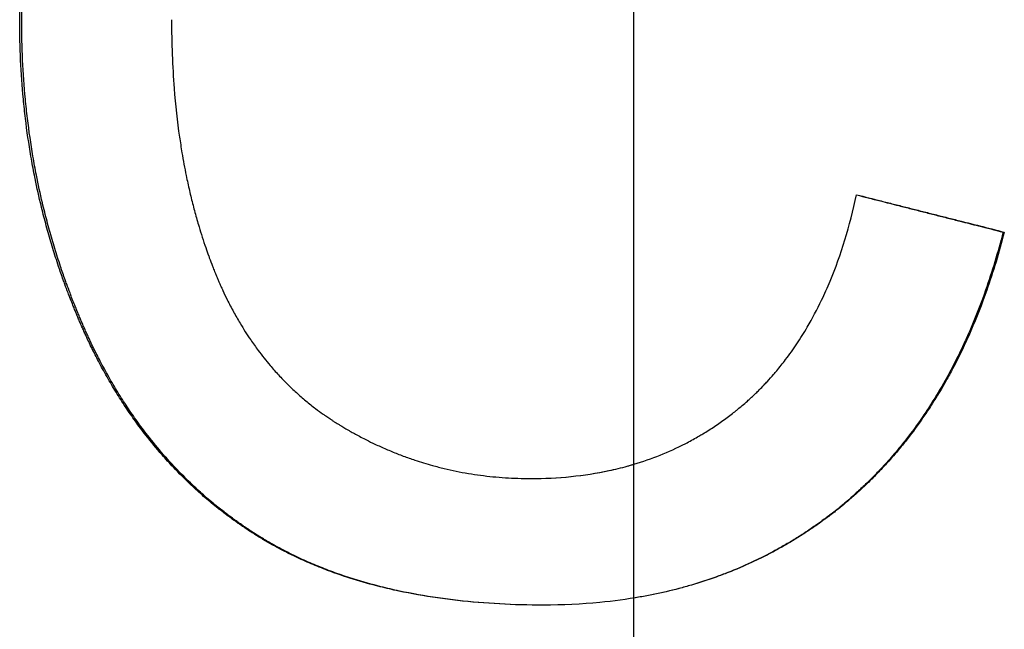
# Paper-space layout 'Layout1' of a CAD drawing. Extents: x -4 to 4, y -0.26 to 6.56.
# Tile 5 of 9: x -0.14 to 0.08, y 0.87 to 1. Entities that reach past the tile are written whole.
import ezdxf

# ---------------------------------------------------------------- set-up
doc = ezdxf.new("R2010")
doc.units = 0
doc.header["$MEASUREMENT"] = 0
doc.linetypes.add('CHAIN', pattern=[0.7087, 0.4724, -0.0591, 0.1181, -0.0591])
doc.layers.get('0').update_dxf_attribs({"linetype": 'CONTINUOUS'})

psp = doc.layouts.get("Layout1")

# ---------------------------------------------------------------- linework, layer by layer
at = {"linetype": 'CHAIN', "ltscale": 2}
psp.add_line((0, -0.25591), (0, 6.55591), dxfattribs=at)
psp.add_line((0.08289, 0.95436), (0.08316, 0.95436))
for points, knots in [([(-0.13781, 1.00181), (-0.13781, 1.00507), (-0.13774, 1.00827), (-0.13758, 1.01142), (-0.13742, 1.01457), (-0.13719, 1.01767), (-0.13688, 1.02072), (-0.13672, 1.02225), (-0.13655, 1.02376), (-0.13635, 1.02526), (-0.13597, 1.02825), (-0.1355, 1.0312), (-0.13495, 1.03409), (-0.13468, 1.03554), (-0.13439, 1.03697), (-0.13408, 1.0384), (-0.13361, 1.04053), (-0.1331, 1.04263), (-0.13255, 1.0447), (-0.13199, 1.04678), (-0.13139, 1.04882), (-0.13075, 1.05084), (-0.13054, 1.05151), (-0.13032, 1.05218), (-0.13009, 1.05284), (-0.12965, 1.05417), (-0.12918, 1.05549), (-0.12869, 1.0568), (-0.12845, 1.05745), (-0.1282, 1.0581), (-0.12795, 1.05875), (-0.12757, 1.05971), (-0.12718, 1.06068), (-0.12678, 1.06163), (-0.12664, 1.06195), (-0.12651, 1.06227), (-0.12637, 1.06258), (-0.12596, 1.06353), (-0.12554, 1.06448), (-0.12511, 1.06541), (-0.12483, 1.06603), (-0.12453, 1.06665), (-0.12424, 1.06727), (-0.12409, 1.06758), (-0.12394, 1.06789), (-0.12379, 1.06819), (-0.12356, 1.06866), (-0.12333, 1.06911), (-0.1231, 1.06957), (-0.12287, 1.07003), (-0.12264, 1.07048), (-0.1224, 1.07093), (-0.12208, 1.07154), (-0.12176, 1.07214), (-0.12144, 1.07273), (-0.12128, 1.07303), (-0.12112, 1.07332), (-0.12095, 1.07362), (-0.12062, 1.0742), (-0.12029, 1.07479), (-0.11996, 1.07537), (-0.11979, 1.07566), (-0.11962, 1.07595), (-0.11945, 1.07624), (-0.11894, 1.0771), (-0.11842, 1.07795), (-0.11789, 1.07879), (-0.11754, 1.07935), (-0.11718, 1.07991), (-0.11682, 1.08046), (-0.1161, 1.08157), (-0.11536, 1.08265), (-0.11461, 1.08372), (-0.11423, 1.08426), (-0.11385, 1.08479), (-0.11347, 1.08531), (-0.11231, 1.08688), (-0.11112, 1.08842), (-0.10989, 1.08991), (-0.10907, 1.0909), (-0.10824, 1.09188), (-0.10739, 1.09284), (-0.10611, 1.09427), (-0.10479, 1.09567), (-0.10344, 1.09702), (-0.10299, 1.09747), (-0.10254, 1.09792), (-0.10208, 1.09836), (-0.10116, 1.09925), (-0.10023, 1.10011), (-0.09928, 1.10096), (-0.0988, 1.10138), (-0.09832, 1.1018), (-0.09784, 1.10222), (-0.09687, 1.10305), (-0.09589, 1.10386), (-0.09489, 1.10465), (-0.09439, 1.10505), (-0.09389, 1.10544), (-0.09338, 1.10583), (-0.09236, 1.1066), (-0.09133, 1.10736), (-0.09028, 1.10809), (-0.08976, 1.10846), (-0.08923, 1.10883), (-0.0887, 1.10919), (-0.0879, 1.10972), (-0.08709, 1.11025), (-0.08627, 1.11077), (-0.086, 1.11095), (-0.08573, 1.11112), (-0.08545, 1.11129), (-0.08504, 1.11154), (-0.08463, 1.1118), (-0.08421, 1.11205), (-0.08407, 1.11213), (-0.08393, 1.11221), (-0.08379, 1.1123), (-0.08351, 1.11246), (-0.08324, 1.11263), (-0.08295, 1.11279), (-0.08281, 1.11287), (-0.08267, 1.11296), (-0.08253, 1.11304), (-0.08225, 1.1132), (-0.08197, 1.11336), (-0.08169, 1.11352), (-0.08126, 1.11376), (-0.08083, 1.114), (-0.0804, 1.11423), (-0.08026, 1.11431), (-0.08012, 1.11439), (-0.07997, 1.11447), (-0.07968, 1.11462), (-0.0794, 1.11478), (-0.07911, 1.11493), (-0.07896, 1.11501), (-0.07882, 1.11508), (-0.07868, 1.11516), (-0.07839, 1.11531), (-0.0781, 1.11546), (-0.07781, 1.11561), (-0.07766, 1.11569), (-0.07752, 1.11576), (-0.07737, 1.11584), (-0.07694, 1.11606), (-0.0765, 1.11628), (-0.07607, 1.11649), (-0.07578, 1.11664), (-0.07548, 1.11678), (-0.07519, 1.11692), (-0.07461, 1.11721), (-0.07402, 1.11749), (-0.07343, 1.11776), (-0.07314, 1.1179), (-0.07284, 1.11804), (-0.07255, 1.11817), (-0.07166, 1.11857), (-0.07078, 1.11897), (-0.06988, 1.11935), (-0.06929, 1.1196), (-0.06869, 1.11985), (-0.06809, 1.1201), (-0.06689, 1.12059), (-0.06569, 1.12106), (-0.06447, 1.12151), (-0.06387, 1.12174), (-0.06326, 1.12196), (-0.06265, 1.12217), (-0.06143, 1.1226), (-0.0602, 1.12302), (-0.05897, 1.12341), (-0.05835, 1.1236), (-0.05773, 1.12379), (-0.05711, 1.12398), (-0.05525, 1.12454), (-0.05337, 1.12505), (-0.05147, 1.12552), (-0.05021, 1.12584), (-0.04893, 1.12613), (-0.04765, 1.12641), (-0.0451, 1.12695), (-0.04251, 1.12743), (-0.03989, 1.12782), (-0.03859, 1.12801), (-0.03727, 1.12819), (-0.03595, 1.12835), (-0.0333, 1.12866), (-0.03063, 1.1289), (-0.02792, 1.12905), (-0.02522, 1.12921), (-0.02248, 1.12929), (-0.01972, 1.12929)], [0, 0, 0, 0, 0.125, 0.125, 0.125, 0.25, 0.25, 0.25, 0.3125, 0.3125, 0.3125, 0.4375, 0.4375, 0.4375, 0.5, 0.5, 0.5, 0.59375, 0.59375, 0.59375, 0.6875, 0.6875, 0.6875, 0.71875, 0.71875, 0.71875, 0.78125, 0.78125, 0.78125, 0.8125, 0.8125, 0.8125, 0.859375, 0.859375, 0.859375, 0.875, 0.875, 0.875, 0.921875, 0.921875, 0.921875, 0.953125, 0.953125, 0.953125, 0.96875, 0.96875, 0.96875, 0.992188, 0.992188, 0.992188, 1.015625, 1.015625, 1.015625, 1.046875, 1.046875, 1.046875, 1.0625, 1.0625, 1.0625, 1.09375, 1.09375, 1.09375, 1.109375, 1.109375, 1.109375, 1.15625, 1.15625, 1.15625, 1.1875, 1.1875, 1.1875, 1.25, 1.25, 1.25, 1.28125, 1.28125, 1.28125, 1.375, 1.375, 1.375, 1.4375, 1.4375, 1.4375, 1.53125, 1.53125, 1.53125, 1.5625, 1.5625, 1.5625, 1.625, 1.625, 1.625, 1.65625, 1.65625, 1.65625, 1.71875, 1.71875, 1.71875, 1.75, 1.75, 1.75, 1.8125, 1.8125, 1.8125, 1.84375, 1.84375, 1.84375, 1.890625, 1.890625, 1.890625, 1.90625, 1.90625, 1.90625, 1.929688, 1.929688, 1.929688, 1.9375, 1.9375, 1.9375, 1.953125, 1.953125, 1.953125, 1.960938, 1.960938, 1.960938, 1.976562, 1.976562, 1.976562, 2, 2, 2, 2.007812, 2.007812, 2.007812, 2.023438, 2.023438, 2.023438, 2.03125, 2.03125, 2.03125, 2.046875, 2.046875, 2.046875, 2.054688, 2.054688, 2.054688, 2.078125, 2.078125, 2.078125, 2.09375, 2.09375, 2.09375, 2.125, 2.125, 2.125, 2.140625, 2.140625, 2.140625, 2.1875, 2.1875, 2.1875, 2.21875, 2.21875, 2.21875, 2.28125, 2.28125, 2.28125, 2.3125, 2.3125, 2.3125, 2.375, 2.375, 2.375, 2.40625, 2.40625, 2.40625, 2.5, 2.5, 2.5, 2.5625, 2.5625, 2.5625, 2.6875, 2.6875, 2.6875, 2.75, 2.75, 2.75, 2.875, 2.875, 2.875, 3, 3, 3, 3]), ([(-0.13735, 1.00181), (-0.13735, 1.00507), (-0.13728, 1.00827), (-0.13712, 1.01142), (-0.13697, 1.01457), (-0.13673, 1.01767), (-0.13642, 1.02072), (-0.13627, 1.02225), (-0.13609, 1.02376), (-0.1359, 1.02526), (-0.13551, 1.02825), (-0.13505, 1.0312), (-0.1345, 1.03409), (-0.13423, 1.03554), (-0.13394, 1.03697), (-0.13363, 1.0384), (-0.13317, 1.04053), (-0.13266, 1.04263), (-0.1321, 1.0447), (-0.13192, 1.0454), (-0.13173, 1.04608), (-0.13154, 1.04677), (-0.13115, 1.04814), (-0.13074, 1.04949), (-0.13031, 1.05084), (-0.1301, 1.05151), (-0.12988, 1.05218), (-0.12966, 1.05284), (-0.12921, 1.05417), (-0.12875, 1.05549), (-0.12826, 1.0568), (-0.12802, 1.05745), (-0.12777, 1.0581), (-0.12752, 1.05875), (-0.12714, 1.05971), (-0.12675, 1.06068), (-0.12635, 1.06163), (-0.12622, 1.06195), (-0.12609, 1.06227), (-0.12595, 1.06258), (-0.12568, 1.06322), (-0.1254, 1.06385), (-0.12512, 1.06447), (-0.12498, 1.06479), (-0.12484, 1.0651), (-0.1247, 1.06541), (-0.12441, 1.06603), (-0.12412, 1.06665), (-0.12382, 1.06727), (-0.12368, 1.06758), (-0.12353, 1.06789), (-0.12338, 1.06819), (-0.12315, 1.06866), (-0.12292, 1.06911), (-0.12269, 1.06957), (-0.12261, 1.06972), (-0.12254, 1.06987), (-0.12246, 1.07003), (-0.1223, 1.07033), (-0.12215, 1.07063), (-0.12199, 1.07093), (-0.12191, 1.07108), (-0.12183, 1.07124), (-0.12175, 1.07139), (-0.12152, 1.07184), (-0.12128, 1.07228), (-0.12104, 1.07273), (-0.12087, 1.07303), (-0.12071, 1.07332), (-0.12055, 1.07362), (-0.12022, 1.0742), (-0.11989, 1.07479), (-0.11956, 1.07537), (-0.11939, 1.07566), (-0.11922, 1.07595), (-0.11905, 1.07624), (-0.11854, 1.0771), (-0.11803, 1.07795), (-0.1175, 1.07879), (-0.11715, 1.07935), (-0.11679, 1.07991), (-0.11643, 1.08046), (-0.11572, 1.08157), (-0.11498, 1.08265), (-0.11423, 1.08372), (-0.11385, 1.08426), (-0.11347, 1.08479), (-0.11309, 1.08531), (-0.11194, 1.08688), (-0.11075, 1.08842), (-0.10953, 1.08991), (-0.10871, 1.0909), (-0.10788, 1.09188), (-0.10703, 1.09284), (-0.10575, 1.09427), (-0.10444, 1.09567), (-0.1031, 1.09702), (-0.10265, 1.09747), (-0.10219, 1.09792), (-0.10174, 1.09836), (-0.10082, 1.09925), (-0.09989, 1.10011), (-0.09894, 1.10096), (-0.09847, 1.10138), (-0.09799, 1.1018), (-0.09751, 1.10222), (-0.09655, 1.10305), (-0.09557, 1.10386), (-0.09457, 1.10465), (-0.09407, 1.10505), (-0.09357, 1.10544), (-0.09307, 1.10583), (-0.09205, 1.1066), (-0.09103, 1.10736), (-0.08998, 1.10809), (-0.08946, 1.10846), (-0.08893, 1.10883), (-0.0884, 1.10919), (-0.0876, 1.10972), (-0.0868, 1.11025), (-0.08598, 1.11077), (-0.08571, 1.11095), (-0.08544, 1.11112), (-0.08517, 1.11129), (-0.08476, 1.11154), (-0.08434, 1.1118), (-0.08393, 1.11205), (-0.08379, 1.11213), (-0.08365, 1.11221), (-0.08351, 1.1123), (-0.08324, 1.11246), (-0.08296, 1.11263), (-0.08268, 1.11279), (-0.08254, 1.11287), (-0.0824, 1.11296), (-0.08226, 1.11304), (-0.08198, 1.1132), (-0.0817, 1.11336), (-0.08141, 1.11352), (-0.08127, 1.1136), (-0.08113, 1.11368), (-0.08099, 1.11376), (-0.0807, 1.11392), (-0.08042, 1.11408), (-0.08013, 1.11423), (-0.07999, 1.11431), (-0.07985, 1.11439), (-0.07971, 1.11447), (-0.07942, 1.11462), (-0.07913, 1.11478), (-0.07884, 1.11493), (-0.0787, 1.11501), (-0.07856, 1.11508), (-0.07841, 1.11516), (-0.07813, 1.11531), (-0.07784, 1.11546), (-0.07755, 1.11561), (-0.07741, 1.11569), (-0.07726, 1.11576), (-0.07712, 1.11584), (-0.07668, 1.11606), (-0.07625, 1.11628), (-0.07581, 1.11649), (-0.07552, 1.11664), (-0.07523, 1.11678), (-0.07494, 1.11692), (-0.07436, 1.11721), (-0.07377, 1.11749), (-0.07319, 1.11776), (-0.0729, 1.1179), (-0.0726, 1.11804), (-0.07231, 1.11817), (-0.07143, 1.11857), (-0.07054, 1.11897), (-0.06965, 1.11935), (-0.06906, 1.1196), (-0.06846, 1.11985), (-0.06786, 1.1201), (-0.06667, 1.12059), (-0.06547, 1.12106), (-0.06426, 1.12151), (-0.06365, 1.12174), (-0.06305, 1.12196), (-0.06244, 1.12217), (-0.06122, 1.1226), (-0.06, 1.12302), (-0.05877, 1.12341), (-0.05815, 1.1236), (-0.05754, 1.12379), (-0.05692, 1.12398), (-0.05506, 1.12454), (-0.05319, 1.12505), (-0.0513, 1.12552), (-0.05004, 1.12584), (-0.04877, 1.12613), (-0.0475, 1.12641), (-0.04495, 1.12695), (-0.04237, 1.12743), (-0.03976, 1.12782), (-0.03846, 1.12801), (-0.03715, 1.12819), (-0.03583, 1.12835), (-0.03319, 1.12866), (-0.03052, 1.1289), (-0.02783, 1.12905), (-0.02516, 1.12921), (-0.02245, 1.12929), (-0.01972, 1.12929)], [0, 0, 0, 0, 0.125, 0.125, 0.125, 0.25, 0.25, 0.25, 0.3125, 0.3125, 0.3125, 0.4375, 0.4375, 0.4375, 0.5, 0.5, 0.5, 0.59375, 0.59375, 0.59375, 0.625, 0.625, 0.625, 0.6875, 0.6875, 0.6875, 0.71875, 0.71875, 0.71875, 0.78125, 0.78125, 0.78125, 0.8125, 0.8125, 0.8125, 0.859375, 0.859375, 0.859375, 0.875, 0.875, 0.875, 0.90625, 0.90625, 0.90625, 0.921875, 0.921875, 0.921875, 0.953125, 0.953125, 0.953125, 0.96875, 0.96875, 0.96875, 0.992188, 0.992188, 0.992188, 1, 1, 1, 1.015625, 1.015625, 1.015625, 1.023438, 1.023438, 1.023438, 1.046875, 1.046875, 1.046875, 1.0625, 1.0625, 1.0625, 1.09375, 1.09375, 1.09375, 1.109375, 1.109375, 1.109375, 1.15625, 1.15625, 1.15625, 1.1875, 1.1875, 1.1875, 1.25, 1.25, 1.25, 1.28125, 1.28125, 1.28125, 1.375, 1.375, 1.375, 1.4375, 1.4375, 1.4375, 1.53125, 1.53125, 1.53125, 1.5625, 1.5625, 1.5625, 1.625, 1.625, 1.625, 1.65625, 1.65625, 1.65625, 1.71875, 1.71875, 1.71875, 1.75, 1.75, 1.75, 1.8125, 1.8125, 1.8125, 1.84375, 1.84375, 1.84375, 1.890625, 1.890625, 1.890625, 1.90625, 1.90625, 1.90625, 1.929688, 1.929688, 1.929688, 1.9375, 1.9375, 1.9375, 1.953125, 1.953125, 1.953125, 1.960938, 1.960938, 1.960938, 1.976562, 1.976562, 1.976562, 1.984375, 1.984375, 1.984375, 2, 2, 2, 2.007812, 2.007812, 2.007812, 2.023438, 2.023438, 2.023438, 2.03125, 2.03125, 2.03125, 2.046875, 2.046875, 2.046875, 2.054688, 2.054688, 2.054688, 2.078125, 2.078125, 2.078125, 2.09375, 2.09375, 2.09375, 2.125, 2.125, 2.125, 2.140625, 2.140625, 2.140625, 2.1875, 2.1875, 2.1875, 2.21875, 2.21875, 2.21875, 2.28125, 2.28125, 2.28125, 2.3125, 2.3125, 2.3125, 2.375, 2.375, 2.375, 2.40625, 2.40625, 2.40625, 2.5, 2.5, 2.5, 2.5625, 2.5625, 2.5625, 2.6875, 2.6875, 2.6875, 2.75, 2.75, 2.75, 2.875, 2.875, 2.875, 2.999005, 2.999005, 2.999005, 2.999005]), ([(-0.02029, 0.87071), (-0.02366, 0.87071), (-0.02695, 0.8708), (-0.03016, 0.87097), (-0.03337, 0.87114), (-0.0365, 0.8714), (-0.03955, 0.87174), (-0.04108, 0.87191), (-0.04258, 0.87211), (-0.04407, 0.87232), (-0.04704, 0.87275), (-0.04994, 0.87327), (-0.05276, 0.87387), (-0.05416, 0.87417), (-0.05555, 0.87449), (-0.05692, 0.87483), (-0.05898, 0.87535), (-0.06099, 0.87591), (-0.06295, 0.87652), (-0.06492, 0.87714), (-0.06684, 0.87779), (-0.06872, 0.8785), (-0.06934, 0.87874), (-0.06996, 0.87898), (-0.07058, 0.87923), (-0.07181, 0.87972), (-0.07302, 0.88024), (-0.07422, 0.88077), (-0.07481, 0.88104), (-0.07541, 0.88131), (-0.07599, 0.88159), (-0.07687, 0.88201), (-0.07774, 0.88244), (-0.0786, 0.88289), (-0.07946, 0.88333), (-0.0803, 0.88378), (-0.08114, 0.88425), (-0.08184, 0.88464), (-0.08252, 0.88504), (-0.08321, 0.88544), (-0.08334, 0.88552), (-0.08348, 0.8856), (-0.08361, 0.88569), (-0.08402, 0.88593), (-0.08442, 0.88618), (-0.08483, 0.88643), (-0.08509, 0.8866), (-0.08536, 0.88677), (-0.08562, 0.88694), (-0.08602, 0.88719), (-0.08642, 0.88745), (-0.08681, 0.88771), (-0.08694, 0.8878), (-0.08707, 0.88789), (-0.0872, 0.88798), (-0.08746, 0.88815), (-0.08772, 0.88833), (-0.08798, 0.88851), (-0.08811, 0.88859), (-0.08824, 0.88868), (-0.08837, 0.88877), (-0.08863, 0.88895), (-0.08888, 0.88913), (-0.08914, 0.88931), (-0.08927, 0.8894), (-0.0894, 0.88949), (-0.08952, 0.88959), (-0.08991, 0.88986), (-0.09029, 0.89014), (-0.09066, 0.89041), (-0.09092, 0.8906), (-0.09117, 0.89079), (-0.09142, 0.89098), (-0.09217, 0.89154), (-0.09291, 0.89212), (-0.09364, 0.8927), (-0.09413, 0.8931), (-0.09461, 0.89349), (-0.0951, 0.89389), (-0.09606, 0.89469), (-0.097, 0.89551), (-0.09793, 0.89635), (-0.0984, 0.89677), (-0.09886, 0.8972), (-0.09931, 0.89763), (-0.10068, 0.89892), (-0.10202, 0.90025), (-0.10332, 0.90162), (-0.10418, 0.90254), (-0.10504, 0.90347), (-0.10587, 0.90443), (-0.10712, 0.90586), (-0.10834, 0.90733), (-0.10952, 0.90885), (-0.10991, 0.90935), (-0.1103, 0.90986), (-0.11069, 0.91038), (-0.11146, 0.91141), (-0.11222, 0.91246), (-0.11296, 0.91353), (-0.11333, 0.91406), (-0.11369, 0.9146), (-0.11406, 0.91515), (-0.11478, 0.91624), (-0.11549, 0.91734), (-0.11618, 0.91847), (-0.11653, 0.91903), (-0.11687, 0.9196), (-0.11721, 0.92017), (-0.11789, 0.92132), (-0.11855, 0.92248), (-0.1192, 0.92367), (-0.11952, 0.92426), (-0.11984, 0.92485), (-0.12015, 0.92545), (-0.12063, 0.92636), (-0.12109, 0.92727), (-0.12154, 0.92819), (-0.1217, 0.9285), (-0.12185, 0.92881), (-0.122, 0.92912), (-0.12222, 0.92959), (-0.12244, 0.93005), (-0.12266, 0.93052), (-0.12274, 0.93068), (-0.12281, 0.93084), (-0.12288, 0.931), (-0.12303, 0.93131), (-0.12317, 0.93163), (-0.12332, 0.93194), (-0.12339, 0.9321), (-0.12346, 0.93226), (-0.12353, 0.93242), (-0.12367, 0.93274), (-0.12382, 0.93306), (-0.12396, 0.93338), (-0.12403, 0.93354), (-0.1241, 0.9337), (-0.12417, 0.93386), (-0.12431, 0.93418), (-0.12445, 0.93451), (-0.12458, 0.93483), (-0.12465, 0.93499), (-0.12472, 0.93516), (-0.12479, 0.93532), (-0.12493, 0.93564), (-0.12506, 0.93597), (-0.1252, 0.9363), (-0.12526, 0.93646), (-0.12533, 0.93662), (-0.1254, 0.93678), (-0.12553, 0.93711), (-0.12566, 0.93744), (-0.12579, 0.93776), (-0.12586, 0.93793), (-0.12593, 0.93809), (-0.12599, 0.93825), (-0.12619, 0.93874), (-0.12638, 0.93924), (-0.12657, 0.93973), (-0.1267, 0.94006), (-0.12682, 0.94039), (-0.12695, 0.94071), (-0.1272, 0.94137), (-0.12744, 0.94203), (-0.12768, 0.94269), (-0.1278, 0.94302), (-0.12792, 0.94336), (-0.12804, 0.94369), (-0.1284, 0.94468), (-0.12874, 0.94568), (-0.12908, 0.94668), (-0.1293, 0.94735), (-0.12952, 0.94802), (-0.12974, 0.94869), (-0.13017, 0.95003), (-0.13058, 0.95137), (-0.13098, 0.95273), (-0.13118, 0.9534), (-0.13137, 0.95408), (-0.13156, 0.95476), (-0.13194, 0.95612), (-0.1323, 0.95748), (-0.13265, 0.95885), (-0.13282, 0.95954), (-0.13299, 0.96023), (-0.13315, 0.96092), (-0.13364, 0.96298), (-0.13409, 0.96506), (-0.13451, 0.96715), (-0.13478, 0.96855), (-0.13504, 0.96995), (-0.13528, 0.97136), (-0.13576, 0.97417), (-0.13618, 0.97701), (-0.13652, 0.97988), (-0.13669, 0.98131), (-0.13685, 0.98275), (-0.13699, 0.98419), (-0.13726, 0.98708), (-0.13747, 0.98999), (-0.13761, 0.99293), (-0.13774, 0.99586), (-0.13781, 0.99882), (-0.13781, 1.00181)], [0, 0, 0, 0, 0.125, 0.125, 0.125, 0.25, 0.25, 0.25, 0.3125, 0.3125, 0.3125, 0.4375, 0.4375, 0.4375, 0.5, 0.5, 0.5, 0.59375, 0.59375, 0.59375, 0.6875, 0.6875, 0.6875, 0.71875, 0.71875, 0.71875, 0.78125, 0.78125, 0.78125, 0.8125, 0.8125, 0.8125, 0.859375, 0.859375, 0.859375, 0.90625, 0.90625, 0.90625, 0.945312, 0.945312, 0.945312, 0.953125, 0.953125, 0.953125, 0.976562, 0.976562, 0.976562, 0.992188, 0.992188, 0.992188, 1.015625, 1.015625, 1.015625, 1.023438, 1.023438, 1.023438, 1.039062, 1.039062, 1.039062, 1.046875, 1.046875, 1.046875, 1.0625, 1.0625, 1.0625, 1.070312, 1.070312, 1.070312, 1.09375, 1.09375, 1.09375, 1.109375, 1.109375, 1.109375, 1.15625, 1.15625, 1.15625, 1.1875, 1.1875, 1.1875, 1.25, 1.25, 1.25, 1.28125, 1.28125, 1.28125, 1.375, 1.375, 1.375, 1.4375, 1.4375, 1.4375, 1.53125, 1.53125, 1.53125, 1.5625, 1.5625, 1.5625, 1.625, 1.625, 1.625, 1.65625, 1.65625, 1.65625, 1.71875, 1.71875, 1.71875, 1.75, 1.75, 1.75, 1.8125, 1.8125, 1.8125, 1.84375, 1.84375, 1.84375, 1.890625, 1.890625, 1.890625, 1.90625, 1.90625, 1.90625, 1.929688, 1.929688, 1.929688, 1.9375, 1.9375, 1.9375, 1.953125, 1.953125, 1.953125, 1.960938, 1.960938, 1.960938, 1.976562, 1.976562, 1.976562, 1.984375, 1.984375, 1.984375, 2, 2, 2, 2.007812, 2.007812, 2.007812, 2.023438, 2.023438, 2.023438, 2.03125, 2.03125, 2.03125, 2.046875, 2.046875, 2.046875, 2.054688, 2.054688, 2.054688, 2.078125, 2.078125, 2.078125, 2.09375, 2.09375, 2.09375, 2.125, 2.125, 2.125, 2.140625, 2.140625, 2.140625, 2.1875, 2.1875, 2.1875, 2.21875, 2.21875, 2.21875, 2.28125, 2.28125, 2.28125, 2.3125, 2.3125, 2.3125, 2.375, 2.375, 2.375, 2.40625, 2.40625, 2.40625, 2.5, 2.5, 2.5, 2.5625, 2.5625, 2.5625, 2.6875, 2.6875, 2.6875, 2.75, 2.75, 2.75, 2.875, 2.875, 2.875, 3, 3, 3, 3]), ([(-0.02029, 0.87071), (-0.02362, 0.87071), (-0.02688, 0.8708), (-0.03006, 0.87097), (-0.03326, 0.87114), (-0.03638, 0.8714), (-0.03942, 0.87174), (-0.04094, 0.87191), (-0.04244, 0.87211), (-0.04392, 0.87232), (-0.04689, 0.87275), (-0.04977, 0.87327), (-0.05258, 0.87387), (-0.05398, 0.87417), (-0.05537, 0.87449), (-0.05673, 0.87483), (-0.05878, 0.87535), (-0.06078, 0.87591), (-0.06274, 0.87652), (-0.0634, 0.87673), (-0.06404, 0.87694), (-0.06469, 0.87715), (-0.06597, 0.87758), (-0.06724, 0.87803), (-0.06849, 0.8785), (-0.06911, 0.87874), (-0.06973, 0.87898), (-0.07034, 0.87923), (-0.07157, 0.87972), (-0.07278, 0.88024), (-0.07397, 0.88077), (-0.07456, 0.88104), (-0.07515, 0.88131), (-0.07574, 0.88159), (-0.07662, 0.88201), (-0.07748, 0.88244), (-0.07834, 0.88289), (-0.07862, 0.88303), (-0.07891, 0.88318), (-0.07919, 0.88333), (-0.07975, 0.88363), (-0.08031, 0.88394), (-0.08087, 0.88425), (-0.08115, 0.88441), (-0.08142, 0.88456), (-0.0817, 0.88472), (-0.08211, 0.88496), (-0.08252, 0.8852), (-0.08293, 0.88544), (-0.08306, 0.88552), (-0.0832, 0.8856), (-0.08333, 0.88569), (-0.0836, 0.88585), (-0.08387, 0.88601), (-0.08414, 0.88618), (-0.08428, 0.88626), (-0.08441, 0.88635), (-0.08454, 0.88643), (-0.08481, 0.8866), (-0.08507, 0.88677), (-0.08534, 0.88694), (-0.08547, 0.88702), (-0.0856, 0.88711), (-0.08573, 0.8872), (-0.086, 0.88737), (-0.08626, 0.88754), (-0.08652, 0.88771), (-0.08665, 0.8878), (-0.08678, 0.88789), (-0.08691, 0.88798), (-0.08717, 0.88815), (-0.08743, 0.88833), (-0.08769, 0.88851), (-0.08782, 0.88859), (-0.08795, 0.88868), (-0.08807, 0.88877), (-0.08833, 0.88895), (-0.08859, 0.88913), (-0.08884, 0.88931), (-0.08897, 0.8894), (-0.0891, 0.88949), (-0.08923, 0.88959), (-0.08961, 0.88986), (-0.08999, 0.89014), (-0.09036, 0.89041), (-0.09061, 0.8906), (-0.09086, 0.89079), (-0.09111, 0.89098), (-0.09186, 0.89154), (-0.0926, 0.89212), (-0.09333, 0.8927), (-0.09382, 0.8931), (-0.0943, 0.89349), (-0.09478, 0.89389), (-0.09574, 0.89469), (-0.09668, 0.89551), (-0.0976, 0.89635), (-0.09807, 0.89677), (-0.09853, 0.8972), (-0.09898, 0.89763), (-0.10035, 0.89892), (-0.10168, 0.90025), (-0.10297, 0.90162), (-0.10384, 0.90254), (-0.10468, 0.90347), (-0.10552, 0.90443), (-0.10677, 0.90586), (-0.10798, 0.90733), (-0.10916, 0.90885), (-0.10955, 0.90935), (-0.10994, 0.90986), (-0.11032, 0.91038), (-0.11109, 0.91141), (-0.11184, 0.91246), (-0.11258, 0.91353), (-0.11295, 0.91406), (-0.11332, 0.9146), (-0.11368, 0.91515), (-0.1144, 0.91624), (-0.11511, 0.91734), (-0.1158, 0.91847), (-0.11614, 0.91903), (-0.11648, 0.9196), (-0.11682, 0.92017), (-0.1175, 0.92132), (-0.11815, 0.92248), (-0.1188, 0.92367), (-0.11912, 0.92426), (-0.11944, 0.92485), (-0.11975, 0.92545), (-0.12022, 0.92636), (-0.12069, 0.92727), (-0.12114, 0.92819), (-0.12129, 0.9285), (-0.12144, 0.92881), (-0.12159, 0.92912), (-0.12181, 0.92959), (-0.12203, 0.93005), (-0.12225, 0.93052), (-0.12233, 0.93068), (-0.1224, 0.93084), (-0.12247, 0.931), (-0.12262, 0.93131), (-0.12276, 0.93163), (-0.1229, 0.93194), (-0.12298, 0.9321), (-0.12305, 0.93226), (-0.12312, 0.93242), (-0.12326, 0.93274), (-0.1234, 0.93306), (-0.12354, 0.93338), (-0.12361, 0.93354), (-0.12368, 0.9337), (-0.12375, 0.93386), (-0.12389, 0.93418), (-0.12403, 0.93451), (-0.12417, 0.93483), (-0.12424, 0.93499), (-0.1243, 0.93516), (-0.12437, 0.93532), (-0.12451, 0.93564), (-0.12464, 0.93597), (-0.12478, 0.9363), (-0.12485, 0.93646), (-0.12491, 0.93662), (-0.12498, 0.93678), (-0.12511, 0.93711), (-0.12524, 0.93744), (-0.12538, 0.93776), (-0.12544, 0.93793), (-0.12551, 0.93809), (-0.12557, 0.93825), (-0.12577, 0.93874), (-0.12596, 0.93924), (-0.12615, 0.93973), (-0.12627, 0.94006), (-0.1264, 0.94039), (-0.12652, 0.94071), (-0.12677, 0.94137), (-0.12702, 0.94203), (-0.12726, 0.94269), (-0.12738, 0.94302), (-0.1275, 0.94336), (-0.12762, 0.94369), (-0.12797, 0.94468), (-0.12831, 0.94568), (-0.12865, 0.94668), (-0.12887, 0.94735), (-0.12909, 0.94802), (-0.12931, 0.94869), (-0.12974, 0.95003), (-0.13015, 0.95137), (-0.13054, 0.95273), (-0.13074, 0.9534), (-0.13093, 0.95408), (-0.13112, 0.95476), (-0.1315, 0.95612), (-0.13186, 0.95748), (-0.1322, 0.95885), (-0.13238, 0.95954), (-0.13254, 0.96023), (-0.13271, 0.96092), (-0.1332, 0.96298), (-0.13365, 0.96506), (-0.13406, 0.96715), (-0.13433, 0.96855), (-0.13459, 0.96995), (-0.13483, 0.97136), (-0.13531, 0.97417), (-0.13572, 0.97701), (-0.13607, 0.97988), (-0.13624, 0.98131), (-0.13639, 0.98275), (-0.13653, 0.98419), (-0.1368, 0.98708), (-0.13701, 0.98999), (-0.13715, 0.99293), (-0.13729, 0.99586), (-0.13735, 0.99882), (-0.13735, 1.00181)], [0.00084, 0.00084, 0.00084, 0.00084, 0.125, 0.125, 0.125, 0.25, 0.25, 0.25, 0.3125, 0.3125, 0.3125, 0.4375, 0.4375, 0.4375, 0.5, 0.5, 0.5, 0.59375, 0.59375, 0.59375, 0.625, 0.625, 0.625, 0.6875, 0.6875, 0.6875, 0.71875, 0.71875, 0.71875, 0.78125, 0.78125, 0.78125, 0.8125, 0.8125, 0.8125, 0.859375, 0.859375, 0.859375, 0.875, 0.875, 0.875, 0.90625, 0.90625, 0.90625, 0.921875, 0.921875, 0.921875, 0.945312, 0.945312, 0.945312, 0.953125, 0.953125, 0.953125, 0.96875, 0.96875, 0.96875, 0.976562, 0.976562, 0.976562, 0.992188, 0.992188, 0.992188, 1, 1, 1, 1.015625, 1.015625, 1.015625, 1.023438, 1.023438, 1.023438, 1.039062, 1.039062, 1.039062, 1.046875, 1.046875, 1.046875, 1.0625, 1.0625, 1.0625, 1.070312, 1.070312, 1.070312, 1.09375, 1.09375, 1.09375, 1.109375, 1.109375, 1.109375, 1.15625, 1.15625, 1.15625, 1.1875, 1.1875, 1.1875, 1.25, 1.25, 1.25, 1.28125, 1.28125, 1.28125, 1.375, 1.375, 1.375, 1.4375, 1.4375, 1.4375, 1.53125, 1.53125, 1.53125, 1.5625, 1.5625, 1.5625, 1.625, 1.625, 1.625, 1.65625, 1.65625, 1.65625, 1.71875, 1.71875, 1.71875, 1.75, 1.75, 1.75, 1.8125, 1.8125, 1.8125, 1.84375, 1.84375, 1.84375, 1.890625, 1.890625, 1.890625, 1.90625, 1.90625, 1.90625, 1.929688, 1.929688, 1.929688, 1.9375, 1.9375, 1.9375, 1.953125, 1.953125, 1.953125, 1.960938, 1.960938, 1.960938, 1.976562, 1.976562, 1.976562, 1.984375, 1.984375, 1.984375, 2, 2, 2, 2.007812, 2.007812, 2.007812, 2.023438, 2.023438, 2.023438, 2.03125, 2.03125, 2.03125, 2.046875, 2.046875, 2.046875, 2.054688, 2.054688, 2.054688, 2.078125, 2.078125, 2.078125, 2.09375, 2.09375, 2.09375, 2.125, 2.125, 2.125, 2.140625, 2.140625, 2.140625, 2.1875, 2.1875, 2.1875, 2.21875, 2.21875, 2.21875, 2.28125, 2.28125, 2.28125, 2.3125, 2.3125, 2.3125, 2.375, 2.375, 2.375, 2.40625, 2.40625, 2.40625, 2.5, 2.5, 2.5, 2.5625, 2.5625, 2.5625, 2.6875, 2.6875, 2.6875, 2.75, 2.75, 2.75, 2.875, 2.875, 2.875, 3, 3, 3, 3]), ([(-0.10373, 1.002), (-0.10373, 0.99935), (-0.10368, 0.99674), (-0.10359, 0.99417), (-0.10349, 0.9916), (-0.10334, 0.98908), (-0.10315, 0.98659), (-0.10286, 0.98286), (-0.10246, 0.97923), (-0.10195, 0.97569), (-0.10178, 0.97451), (-0.10159, 0.97334), (-0.1014, 0.97218), (-0.10111, 0.97044), (-0.10079, 0.96873), (-0.10044, 0.96703), (-0.10033, 0.96647), (-0.10021, 0.96591), (-0.10009, 0.96535), (-0.09985, 0.96423), (-0.09959, 0.96313), (-0.09932, 0.96203), (-0.09919, 0.96148), (-0.09905, 0.96093), (-0.09891, 0.96039), (-0.09863, 0.95931), (-0.09834, 0.95823), (-0.09804, 0.95716), (-0.09789, 0.95663), (-0.09773, 0.9561), (-0.09757, 0.95557), (-0.09734, 0.95478), (-0.09709, 0.954), (-0.09684, 0.95322), (-0.09659, 0.95244), (-0.09633, 0.95166), (-0.09607, 0.9509), (-0.09585, 0.95026), (-0.09562, 0.94962), (-0.09539, 0.94899), (-0.09535, 0.94886), (-0.0953, 0.94874), (-0.09526, 0.94861), (-0.09502, 0.94798), (-0.09479, 0.94736), (-0.09455, 0.94673), (-0.0945, 0.94661), (-0.09445, 0.94648), (-0.0944, 0.94636), (-0.09426, 0.94599), (-0.09411, 0.94562), (-0.09396, 0.94525), (-0.09386, 0.94501), (-0.09376, 0.94476), (-0.09366, 0.94452), (-0.09361, 0.9444), (-0.09356, 0.94428), (-0.0935, 0.94415), (-0.0934, 0.94391), (-0.0933, 0.94367), (-0.0932, 0.94343), (-0.09314, 0.94331), (-0.09309, 0.94319), (-0.09304, 0.94307), (-0.09288, 0.94271), (-0.09272, 0.94236), (-0.09256, 0.942), (-0.09245, 0.94176), (-0.09235, 0.94153), (-0.09224, 0.94129), (-0.09191, 0.94059), (-0.09158, 0.9399), (-0.09124, 0.93921), (-0.09101, 0.93876), (-0.09078, 0.9383), (-0.09054, 0.93785), (-0.09007, 0.93696), (-0.08959, 0.93607), (-0.0891, 0.93521), (-0.08885, 0.93477), (-0.0886, 0.93434), (-0.08835, 0.93392), (-0.08758, 0.93264), (-0.08679, 0.9314), (-0.08597, 0.9302), (-0.08542, 0.92939), (-0.08486, 0.92861), (-0.08428, 0.92784), (-0.08342, 0.92668), (-0.08253, 0.92556), (-0.08161, 0.92447), (-0.0813, 0.92411), (-0.08099, 0.92375), (-0.08068, 0.92339), (-0.08005, 0.92268), (-0.07941, 0.92199), (-0.07875, 0.92131), (-0.07843, 0.92098), (-0.0781, 0.92064), (-0.07776, 0.92031), (-0.0771, 0.91965), (-0.07641, 0.919), (-0.07572, 0.91837), (-0.07537, 0.91806), (-0.07502, 0.91775), (-0.07467, 0.91744), (-0.07396, 0.91682), (-0.07324, 0.91623), (-0.07251, 0.91564), (-0.07214, 0.91535), (-0.07177, 0.91506), (-0.0714, 0.91478), (-0.07084, 0.91436), (-0.07027, 0.91394), (-0.06969, 0.91353), (-0.0695, 0.9134), (-0.06931, 0.91326), (-0.06912, 0.91313), (-0.06883, 0.91293), (-0.06853, 0.91273), (-0.06824, 0.91253), (-0.06814, 0.91247), (-0.06804, 0.9124), (-0.06794, 0.91234), (-0.06775, 0.91221), (-0.06755, 0.91208), (-0.06735, 0.91195), (-0.06725, 0.91188), (-0.06715, 0.91182), (-0.06705, 0.91176), (-0.06685, 0.91163), (-0.06665, 0.9115), (-0.06645, 0.91138), (-0.06635, 0.91132), (-0.06625, 0.91125), (-0.06615, 0.91119), (-0.06595, 0.91107), (-0.06575, 0.91095), (-0.06554, 0.91082), (-0.06524, 0.91064), (-0.06493, 0.91046), (-0.06463, 0.91028), (-0.06452, 0.91022), (-0.06442, 0.91016), (-0.06432, 0.9101), (-0.06412, 0.90998), (-0.06391, 0.90987), (-0.06371, 0.90975), (-0.0636, 0.90969), (-0.0635, 0.90963), (-0.0634, 0.90958), (-0.06309, 0.9094), (-0.06278, 0.90923), (-0.06247, 0.90906), (-0.06227, 0.90895), (-0.06206, 0.90884), (-0.06185, 0.90873), (-0.06144, 0.90851), (-0.06103, 0.90829), (-0.06061, 0.90808), (-0.0604, 0.90797), (-0.06019, 0.90786), (-0.05999, 0.90776), (-0.05936, 0.90744), (-0.05873, 0.90714), (-0.0581, 0.90684), (-0.05768, 0.90664), (-0.05726, 0.90645), (-0.05684, 0.90626), (-0.056, 0.90588), (-0.05515, 0.90551), (-0.0543, 0.90516), (-0.05387, 0.90498), (-0.05344, 0.90481), (-0.05301, 0.90464), (-0.05216, 0.90431), (-0.05129, 0.90399), (-0.05043, 0.90368), (-0.05, 0.90353), (-0.04956, 0.90338), (-0.04913, 0.90324), (-0.04782, 0.9028), (-0.04651, 0.9024), (-0.04518, 0.90203), (-0.0443, 0.90179), (-0.04341, 0.90156), (-0.04252, 0.90135), (-0.04074, 0.90092), (-0.03893, 0.90055), (-0.03712, 0.90025), (-0.03621, 0.9001), (-0.03529, 0.89996), (-0.03438, 0.89984), (-0.03254, 0.89959), (-0.03069, 0.89941), (-0.02882, 0.89929), (-0.02694, 0.89917), (-0.02506, 0.8991), (-0.02315, 0.8991)], [0, 0, 0, 0, 0.125, 0.125, 0.125, 0.25, 0.25, 0.25, 0.4375, 0.4375, 0.4375, 0.5, 0.5, 0.5, 0.59375, 0.59375, 0.59375, 0.625, 0.625, 0.625, 0.6875, 0.6875, 0.6875, 0.71875, 0.71875, 0.71875, 0.78125, 0.78125, 0.78125, 0.8125, 0.8125, 0.8125, 0.859375, 0.859375, 0.859375, 0.90625, 0.90625, 0.90625, 0.945312, 0.945312, 0.945312, 0.953125, 0.953125, 0.953125, 0.992188, 0.992188, 0.992188, 1, 1, 1, 1.023438, 1.023438, 1.023438, 1.039062, 1.039062, 1.039062, 1.046875, 1.046875, 1.046875, 1.0625, 1.0625, 1.0625, 1.070312, 1.070312, 1.070312, 1.09375, 1.09375, 1.09375, 1.109375, 1.109375, 1.109375, 1.15625, 1.15625, 1.15625, 1.1875, 1.1875, 1.1875, 1.25, 1.25, 1.25, 1.28125, 1.28125, 1.28125, 1.375, 1.375, 1.375, 1.4375, 1.4375, 1.4375, 1.53125, 1.53125, 1.53125, 1.5625, 1.5625, 1.5625, 1.625, 1.625, 1.625, 1.65625, 1.65625, 1.65625, 1.71875, 1.71875, 1.71875, 1.75, 1.75, 1.75, 1.8125, 1.8125, 1.8125, 1.84375, 1.84375, 1.84375, 1.890625, 1.890625, 1.890625, 1.90625, 1.90625, 1.90625, 1.929688, 1.929688, 1.929688, 1.9375, 1.9375, 1.9375, 1.953125, 1.953125, 1.953125, 1.960938, 1.960938, 1.960938, 1.976562, 1.976562, 1.976562, 1.984375, 1.984375, 1.984375, 2, 2, 2, 2.023438, 2.023438, 2.023438, 2.03125, 2.03125, 2.03125, 2.046875, 2.046875, 2.046875, 2.054688, 2.054688, 2.054688, 2.078125, 2.078125, 2.078125, 2.09375, 2.09375, 2.09375, 2.125, 2.125, 2.125, 2.140625, 2.140625, 2.140625, 2.1875, 2.1875, 2.1875, 2.21875, 2.21875, 2.21875, 2.28125, 2.28125, 2.28125, 2.3125, 2.3125, 2.3125, 2.375, 2.375, 2.375, 2.40625, 2.40625, 2.40625, 2.5, 2.5, 2.5, 2.5625, 2.5625, 2.5625, 2.6875, 2.6875, 2.6875, 2.75, 2.75, 2.75, 2.875, 2.875, 2.875, 3, 3, 3, 3]), ([(-0.02315, 0.8991), (-0.02006, 0.8991), (-0.01705, 0.89925), (-0.01412, 0.89955), (-0.01118, 0.89985), (-0.00833, 0.90029), (-0.00556, 0.90088), (-0.00417, 0.90118), (-0.0028, 0.90151), (-0.00146, 0.90188), (0.00056, 0.90244), (0.00254, 0.90308), (0.00447, 0.9038), (0.0064, 0.90452), (0.00829, 0.90533), (0.01013, 0.90622), (0.01074, 0.90651), (0.01135, 0.90682), (0.01196, 0.90714), (0.01286, 0.90761), (0.01376, 0.9081), (0.01464, 0.90861), (0.01494, 0.90879), (0.01523, 0.90896), (0.01552, 0.90914), (0.0164, 0.90966), (0.01726, 0.91021), (0.01812, 0.91078), (0.01855, 0.91107), (0.01897, 0.91136), (0.01939, 0.91165), (0.01981, 0.91195), (0.02023, 0.91225), (0.02065, 0.91255), (0.02106, 0.91286), (0.02148, 0.91317), (0.02189, 0.91349), (0.02223, 0.91375), (0.02257, 0.91402), (0.02291, 0.91429), (0.02297, 0.91434), (0.02304, 0.9144), (0.02311, 0.91445), (0.02345, 0.91472), (0.02378, 0.915), (0.02411, 0.91528), (0.02418, 0.91533), (0.02425, 0.91539), (0.02431, 0.91545), (0.02471, 0.91578), (0.02511, 0.91612), (0.0255, 0.91647), (0.02563, 0.91659), (0.02576, 0.9167), (0.02588, 0.91682), (0.02614, 0.91705), (0.0264, 0.91729), (0.02665, 0.91753), (0.02678, 0.91765), (0.02691, 0.91777), (0.02704, 0.91789), (0.02729, 0.91813), (0.02754, 0.91837), (0.02779, 0.91861), (0.02791, 0.91874), (0.02804, 0.91886), (0.02816, 0.91898), (0.02853, 0.91935), (0.0289, 0.91973), (0.02926, 0.92011), (0.02951, 0.92037), (0.02975, 0.92062), (0.02998, 0.92088), (0.03046, 0.9214), (0.03093, 0.92192), (0.03139, 0.92246), (0.03163, 0.92273), (0.03186, 0.923), (0.03208, 0.92327), (0.03277, 0.92408), (0.03343, 0.92492), (0.03409, 0.92578), (0.03452, 0.92635), (0.03495, 0.92693), (0.03537, 0.92752), (0.03621, 0.9287), (0.03702, 0.92991), (0.0378, 0.93116), (0.03819, 0.93179), (0.03858, 0.93242), (0.03895, 0.93307), (0.04008, 0.935), (0.04115, 0.93701), (0.04215, 0.9391), (0.04282, 0.9405), (0.04346, 0.94193), (0.04407, 0.9434), (0.04529, 0.94633), (0.04639, 0.94941), (0.04739, 0.95264), (0.04838, 0.95586), (0.04925, 0.95923), (0.05002, 0.96275)], [0, 0, 0, 0, 0.166667, 0.166667, 0.166667, 0.333333, 0.333333, 0.333333, 0.416667, 0.416667, 0.416667, 0.541667, 0.541667, 0.541667, 0.666667, 0.666667, 0.666667, 0.708333, 0.708333, 0.708333, 0.770833, 0.770833, 0.770833, 0.791667, 0.791667, 0.791667, 0.854167, 0.854167, 0.854167, 0.885417, 0.885417, 0.885417, 0.916667, 0.916667, 0.916667, 0.947917, 0.947917, 0.947917, 0.973958, 0.973958, 0.973958, 0.979167, 0.979167, 0.979167, 1.005208, 1.005208, 1.005208, 1.010417, 1.010417, 1.010417, 1.041667, 1.041667, 1.041667, 1.052083, 1.052083, 1.052083, 1.072917, 1.072917, 1.072917, 1.083333, 1.083333, 1.083333, 1.104167, 1.104167, 1.104167, 1.114583, 1.114583, 1.114583, 1.145833, 1.145833, 1.145833, 1.166667, 1.166667, 1.166667, 1.208333, 1.208333, 1.208333, 1.229167, 1.229167, 1.229167, 1.291667, 1.291667, 1.291667, 1.333333, 1.333333, 1.333333, 1.416667, 1.416667, 1.416667, 1.458333, 1.458333, 1.458333, 1.583333, 1.583333, 1.583333, 1.666667, 1.666667, 1.666667, 1.833333, 1.833333, 1.833333, 2, 2, 2, 2]), ([(0.05001, 0.96271), (0.05087, 0.96249), (0.05174, 0.96227), (0.0526, 0.96205), (0.05352, 0.96182), (0.05444, 0.96158), (0.05536, 0.96135), (0.05673, 0.961), (0.05811, 0.96065), (0.05949, 0.9603), (0.05995, 0.96019), (0.0604, 0.96007), (0.06086, 0.95995), (0.06178, 0.95972), (0.0627, 0.95949), (0.06362, 0.95925), (0.06408, 0.95914), (0.06453, 0.95902), (0.06499, 0.9589), (0.06591, 0.95867), (0.06683, 0.95844), (0.06775, 0.95821), (0.0682, 0.95809), (0.06866, 0.95797), (0.06912, 0.95786), (0.07004, 0.95762), (0.07096, 0.95739), (0.07188, 0.95716), (0.07233, 0.95704), (0.07279, 0.95693), (0.07325, 0.95681), (0.07463, 0.95646), (0.076, 0.95611), (0.07738, 0.95576), (0.07922, 0.9553), (0.08105, 0.95483), (0.08289, 0.95436)], [0.00041545, 0.00041545, 0.00041545, 0.00041545, 0.00723882, 0.00723882, 0.00723882, 0.01447763, 0.01447763, 0.01447763, 0.02533585, 0.02533585, 0.02533585, 0.02895526, 0.02895526, 0.02895526, 0.03619408, 0.03619408, 0.03619408, 0.03981348, 0.03981348, 0.03981348, 0.0470523, 0.0470523, 0.0470523, 0.05067171, 0.05067171, 0.05067171, 0.05791052, 0.05791052, 0.05791052, 0.06152993, 0.06152993, 0.06152993, 0.07238815, 0.07238815, 0.07238815, 0.08686578, 0.08686578, 0.08686578, 0.08686578]), ([(0.05002, 0.96275), (0.05186, 0.96228), (0.0537, 0.96182), (0.05554, 0.96135), (0.056, 0.96123), (0.05646, 0.96112), (0.05692, 0.961), (0.05784, 0.96077), (0.05876, 0.96054), (0.05969, 0.9603), (0.06015, 0.96019), (0.06061, 0.96007), (0.06107, 0.95995), (0.06199, 0.95972), (0.06291, 0.95949), (0.06383, 0.95925), (0.06429, 0.95914), (0.06475, 0.95902), (0.06521, 0.9589), (0.06613, 0.95867), (0.06705, 0.95844), (0.06797, 0.95821), (0.06843, 0.95809), (0.06889, 0.95797), (0.06935, 0.95786), (0.07027, 0.95762), (0.0712, 0.95739), (0.07212, 0.95716), (0.07258, 0.95704), (0.07304, 0.95693), (0.0735, 0.95681), (0.07488, 0.95646), (0.07626, 0.95611), (0.07764, 0.95576), (0.07948, 0.9553), (0.08132, 0.95483), (0.08316, 0.95436)], [0, 0, 0, 0, 0.01447763, 0.01447763, 0.01447763, 0.01809704, 0.01809704, 0.01809704, 0.02533585, 0.02533585, 0.02533585, 0.02895526, 0.02895526, 0.02895526, 0.03619408, 0.03619408, 0.03619408, 0.03981348, 0.03981348, 0.03981348, 0.0470523, 0.0470523, 0.0470523, 0.05067171, 0.05067171, 0.05067171, 0.05791052, 0.05791052, 0.05791052, 0.06152993, 0.06152993, 0.06152993, 0.07238815, 0.07238815, 0.07238815, 0.08686578, 0.08686578, 0.08686578, 0.08686578]), ([(0.08316, 0.95436), (0.082, 0.94983), (0.08068, 0.94548), (0.07921, 0.94131), (0.07811, 0.93818), (0.07692, 0.93515), (0.07565, 0.93222), (0.07438, 0.92929), (0.07302, 0.92647), (0.07157, 0.92374), (0.07109, 0.92283), (0.0706, 0.92193), (0.0701, 0.92105), (0.0691, 0.91927), (0.06806, 0.91755), (0.06698, 0.91586), (0.06644, 0.91502), (0.06589, 0.91419), (0.06533, 0.91337), (0.06422, 0.91173), (0.06306, 0.91014), (0.06187, 0.90859), (0.06127, 0.90781), (0.06067, 0.90705), (0.06005, 0.9063), (0.05913, 0.90517), (0.05819, 0.90407), (0.05722, 0.90299), (0.0569, 0.90263), (0.05657, 0.90227), (0.05625, 0.90192), (0.05559, 0.90121), (0.05493, 0.90052), (0.05426, 0.89983), (0.05392, 0.89949), (0.05358, 0.89915), (0.05324, 0.89881), (0.05256, 0.89814), (0.05187, 0.89748), (0.05117, 0.89683), (0.05082, 0.8965), (0.05046, 0.89618), (0.05011, 0.89586), (0.0494, 0.89522), (0.04868, 0.89459), (0.04795, 0.89397), (0.04767, 0.89374), (0.0474, 0.89351), (0.04712, 0.89328), (0.04657, 0.89282), (0.04601, 0.89237), (0.04545, 0.89193), (0.04517, 0.8917), (0.04488, 0.89148), (0.0446, 0.89127), (0.04422, 0.89097), (0.04384, 0.89069), (0.04346, 0.8904), (0.04327, 0.89026), (0.04308, 0.89012), (0.04289, 0.88997), (0.04231, 0.88955), (0.04174, 0.88913), (0.04115, 0.88873), (0.04076, 0.88845), (0.04037, 0.88818), (0.03998, 0.88792), (0.0392, 0.88738), (0.03841, 0.88686), (0.03761, 0.88635), (0.03721, 0.8861), (0.03681, 0.88585), (0.03641, 0.8856), (0.0356, 0.8851), (0.03479, 0.88462), (0.03397, 0.88415), (0.03356, 0.88391), (0.03315, 0.88368), (0.03274, 0.88345), (0.0315, 0.88276), (0.03024, 0.8821), (0.02897, 0.88147), (0.02813, 0.88105), (0.02727, 0.88064), (0.02641, 0.88024), (0.02469, 0.87945), (0.02294, 0.8787), (0.02116, 0.87801), (0.02027, 0.87766), (0.01938, 0.87732), (0.01847, 0.877), (0.01667, 0.87636), (0.01483, 0.87576), (0.01297, 0.87522), (0.01204, 0.87494), (0.0111, 0.87468), (0.01016, 0.87443), (0.00827, 0.87394), (0.00635, 0.87349), (0.0044, 0.87309), (0.00343, 0.8729), (0.00245, 0.87271), (0.00146, 0.87254), (-0.0015, 0.87202), (-0.00452, 0.87161), (-0.00761, 0.87131), (-0.01172, 0.87091), (-0.01595, 0.87071), (-0.02029, 0.87071)], [0, 0, 0, 0, 0.166667, 0.166667, 0.166667, 0.291667, 0.291667, 0.291667, 0.416667, 0.416667, 0.416667, 0.458333, 0.458333, 0.458333, 0.541667, 0.541667, 0.541667, 0.583333, 0.583333, 0.583333, 0.666667, 0.666667, 0.666667, 0.708333, 0.708333, 0.708333, 0.770833, 0.770833, 0.770833, 0.791667, 0.791667, 0.791667, 0.833333, 0.833333, 0.833333, 0.854167, 0.854167, 0.854167, 0.895833, 0.895833, 0.895833, 0.916667, 0.916667, 0.916667, 0.958333, 0.958333, 0.958333, 0.973958, 0.973958, 0.973958, 1.005208, 1.005208, 1.005208, 1.020833, 1.020833, 1.020833, 1.041667, 1.041667, 1.041667, 1.052083, 1.052083, 1.052083, 1.083333, 1.083333, 1.083333, 1.104167, 1.104167, 1.104167, 1.145833, 1.145833, 1.145833, 1.166667, 1.166667, 1.166667, 1.208333, 1.208333, 1.208333, 1.229167, 1.229167, 1.229167, 1.291667, 1.291667, 1.291667, 1.333333, 1.333333, 1.333333, 1.416667, 1.416667, 1.416667, 1.458333, 1.458333, 1.458333, 1.541667, 1.541667, 1.541667, 1.583333, 1.583333, 1.583333, 1.666667, 1.666667, 1.666667, 1.708333, 1.708333, 1.708333, 1.833333, 1.833333, 1.833333, 2, 2, 2, 2]), ([(0.08289, 0.95436), (0.08173, 0.94983), (0.08041, 0.94548), (0.07895, 0.94131), (0.07785, 0.93818), (0.07667, 0.93515), (0.0754, 0.93222), (0.07498, 0.93125), (0.07454, 0.93028), (0.0741, 0.92933), (0.07322, 0.92742), (0.07229, 0.92556), (0.07133, 0.92374), (0.07085, 0.92283), (0.07036, 0.92193), (0.06987, 0.92105), (0.06887, 0.91927), (0.06783, 0.91755), (0.06676, 0.91586), (0.06622, 0.91502), (0.06567, 0.91419), (0.06512, 0.91337), (0.064, 0.91173), (0.06285, 0.91014), (0.06166, 0.90859), (0.06107, 0.90781), (0.06047, 0.90705), (0.05985, 0.9063), (0.05893, 0.90517), (0.05799, 0.90407), (0.05703, 0.90299), (0.05671, 0.90263), (0.05639, 0.90227), (0.05606, 0.90192), (0.05541, 0.90121), (0.05475, 0.90052), (0.05408, 0.89983), (0.05374, 0.89949), (0.0534, 0.89915), (0.05306, 0.89881), (0.05239, 0.89814), (0.0517, 0.89748), (0.051, 0.89683), (0.05065, 0.8965), (0.0503, 0.89618), (0.04994, 0.89586), (0.04941, 0.89538), (0.04887, 0.8949), (0.04833, 0.89443), (0.04815, 0.89428), (0.04797, 0.89412), (0.04779, 0.89397), (0.04752, 0.89374), (0.04724, 0.89351), (0.04697, 0.89328), (0.04669, 0.89305), (0.04641, 0.89282), (0.04614, 0.8926), (0.04604, 0.89252), (0.04595, 0.89245), (0.04586, 0.89237), (0.04567, 0.89222), (0.04548, 0.89207), (0.0453, 0.89193), (0.0452, 0.89185), (0.04511, 0.89178), (0.04502, 0.89171), (0.04483, 0.89156), (0.04464, 0.89141), (0.04445, 0.89127), (0.04436, 0.89119), (0.04426, 0.89112), (0.04417, 0.89105), (0.04389, 0.89083), (0.0436, 0.89061), (0.04332, 0.8904), (0.04313, 0.89026), (0.04294, 0.89012), (0.04275, 0.88997), (0.04217, 0.88955), (0.0416, 0.88913), (0.04102, 0.88873), (0.04063, 0.88845), (0.04024, 0.88818), (0.03985, 0.88792), (0.03907, 0.88738), (0.03828, 0.88686), (0.03748, 0.88635), (0.03709, 0.8861), (0.03669, 0.88585), (0.03629, 0.8856), (0.03548, 0.8851), (0.03467, 0.88462), (0.03386, 0.88415), (0.03345, 0.88391), (0.03304, 0.88368), (0.03263, 0.88345), (0.03139, 0.88276), (0.03014, 0.8821), (0.02888, 0.88147), (0.02803, 0.88105), (0.02718, 0.88064), (0.02632, 0.88024), (0.02461, 0.87945), (0.02286, 0.8787), (0.02109, 0.87801), (0.02021, 0.87766), (0.01931, 0.87732), (0.01841, 0.877), (0.01661, 0.87636), (0.01478, 0.87576), (0.01293, 0.87522), (0.012, 0.87494), (0.01107, 0.87468), (0.01012, 0.87443), (0.00824, 0.87394), (0.00633, 0.87349), (0.00439, 0.87309), (0.00342, 0.8729), (0.00244, 0.87271), (0.00146, 0.87254), (0.00097, 0.87245), (0.00049, 0.87237), (0, 0.87229)], [0, 0, 0, 0, 0.166667, 0.166667, 0.166667, 0.291667, 0.291667, 0.291667, 0.333333, 0.333333, 0.333333, 0.416667, 0.416667, 0.416667, 0.458333, 0.458333, 0.458333, 0.541667, 0.541667, 0.541667, 0.583333, 0.583333, 0.583333, 0.666667, 0.666667, 0.666667, 0.708333, 0.708333, 0.708333, 0.770833, 0.770833, 0.770833, 0.791667, 0.791667, 0.791667, 0.833333, 0.833333, 0.833333, 0.854167, 0.854167, 0.854167, 0.895833, 0.895833, 0.895833, 0.916667, 0.916667, 0.916667, 0.947917, 0.947917, 0.947917, 0.958333, 0.958333, 0.958333, 0.973958, 0.973958, 0.973958, 0.989583, 0.989583, 0.989583, 0.994792, 0.994792, 0.994792, 1.005208, 1.005208, 1.005208, 1.010417, 1.010417, 1.010417, 1.020833, 1.020833, 1.020833, 1.026042, 1.026042, 1.026042, 1.041667, 1.041667, 1.041667, 1.052083, 1.052083, 1.052083, 1.083333, 1.083333, 1.083333, 1.104167, 1.104167, 1.104167, 1.145833, 1.145833, 1.145833, 1.166667, 1.166667, 1.166667, 1.208333, 1.208333, 1.208333, 1.229167, 1.229167, 1.229167, 1.291667, 1.291667, 1.291667, 1.333333, 1.333333, 1.333333, 1.416667, 1.416667, 1.416667, 1.458333, 1.458333, 1.458333, 1.541667, 1.541667, 1.541667, 1.583333, 1.583333, 1.583333, 1.666667, 1.666667, 1.666667, 1.708333, 1.708333, 1.708333, 1.728857, 1.728857, 1.728857, 1.728857]), ([(-0.02307, 0.8991), (-0.01999, 0.8991), (-0.01699, 0.89925), (-0.01407, 0.89955), (-0.01115, 0.89985), (-0.0083, 0.90029), (-0.00554, 0.90088), (-0.00416, 0.90118), (-0.00279, 0.90151), (-0.00145, 0.90188), (-0.00097, 0.90202), (-0.00048, 0.90216), (0, 0.9023)], [0, 0, 0, 0, 0.1666667, 0.1666667, 0.1666667, 0.3333333, 0.3333333, 0.3333333, 0.4166667, 0.4166667, 0.4166667, 0.4468709, 0.4468709, 0.4468709, 0.4468709])]:
    psp.add_open_spline(points, degree=3, knots=knots)

doc.saveas('drawing.dxf')
